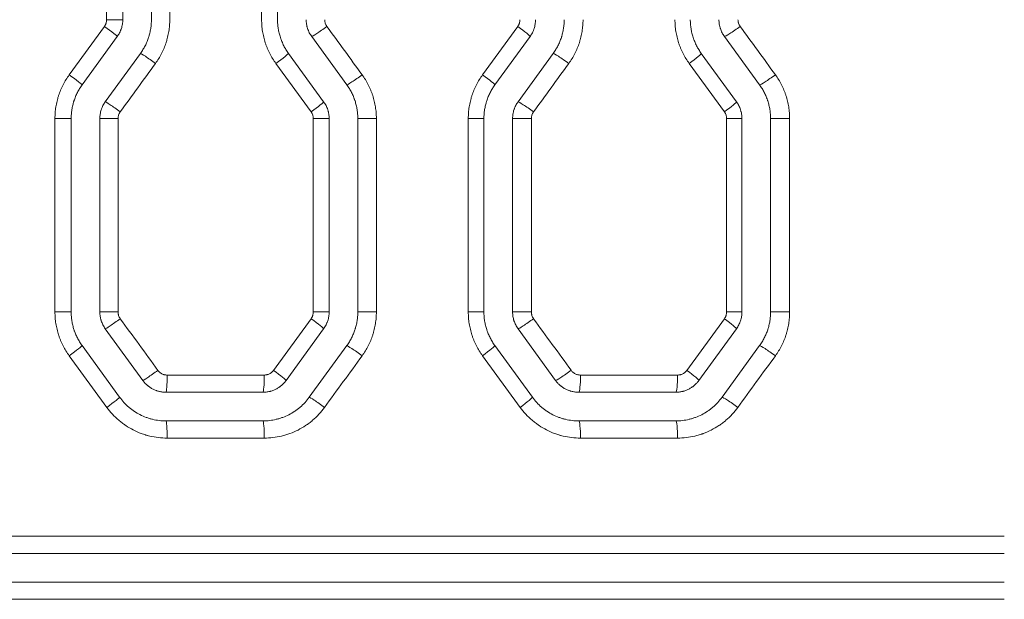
# Model space of a CAD drawing. Header units: millimetres. Extents: x 0 to 594, y 0 to 420.
# Tile 248 of 256: x 326.36 to 334.95, y 321.67 to 326.73. Entities that reach past the tile are written whole.
import ezdxf

# ---------------------------------------------------------------- set-up
doc = ezdxf.new("R2010")
doc.units = ezdxf.units.MM
doc.layers.add('1', color=7, linetype='Continuous', true_color=0xffffff)

msp = doc.modelspace()

# ---------------------------------------------------------------- linework, layer by layer
at = {"layer": '1', "color": 155, "linetype": 'Continuous', "lineweight": 13}
for p, q in [((327.12, 326.7324), (327.12, 328.4175)), ((327.6704, 328.4175), (327.6704, 326.7324)), ((328.4718, 326.7324), (328.4718, 328.4175)), ((326.7937, 326.2514), (327.1009, 326.6736)), ((327.2607, 326.7324), (327.12, 326.7324)), ((330.3986, 326.2514), (330.7058, 326.6736)), ((328.9033, 325.9281), (328.5962, 326.3503)), ((332.5083, 325.9281), (332.2011, 326.3503)), ((326.6694, 325.8693), (326.8107, 325.8693)), ((326.6694, 324.1818), (326.6694, 325.8693)), ((327.2198, 325.8693), (327.0607, 325.8693)), ((327.2198, 325.8693), (327.2198, 324.1818)), ((328.9225, 325.8693), (329.0607, 325.8693)), ((328.9225, 324.1818), (328.9225, 325.8693)), ((329.4727, 325.8693), (329.3107, 325.8693)), ((329.4727, 325.8693), (329.4727, 324.1818)), ((330.2743, 325.8693), (330.4107, 325.8693)), ((330.2743, 324.1818), (330.2743, 325.8693)), ((330.8244, 325.8693), (330.6607, 325.8693)), ((330.8244, 325.8693), (330.8244, 324.1818)), ((332.5274, 325.8693), (332.6607, 325.8693)), ((332.5274, 324.1818), (332.5274, 325.8693)), ((333.0772, 325.8693), (332.9107, 325.8693)), ((333.0772, 325.8693), (333.0772, 324.1818)), ((326.6694, 324.1818), (326.8107, 324.1818)), ((327.2198, 324.1818), (327.0607, 324.1818)), ((328.5755, 323.6724), (328.9033, 324.123)), ((328.9225, 324.1818), (329.0607, 324.1818)), ((329.4727, 324.1818), (329.3107, 324.1818)), ((330.2743, 324.1818), (330.4107, 324.1818)), ((330.8244, 324.1818), (330.6607, 324.1818)), ((332.1804, 323.6724), (332.5083, 324.123)), ((332.5274, 324.1818), (332.6607, 324.1818)), ((333.0772, 324.1818), (332.9107, 324.1818)), ((327.1215, 323.3491), (326.7937, 323.7997)), ((330.7265, 323.3491), (330.3986, 323.7997)), ((327.6481, 323.6312), (328.4945, 323.6312)), ((331.253, 323.6312), (332.0994, 323.6312)), ((328.4945, 323.0812), (327.6481, 323.0812)), ((332.0994, 323.0812), (331.253, 323.0812)), ((320.8614, 322.2243), (334.9494, 322.2243)), ((334.9494, 321.6743), (320.8614, 321.6743))]:
    msp.add_line(p, q, dxfattribs=at)
at = {"layer": '1', "color": 155, "linetype": 'Continuous', "lineweight": 18}
for p, q in [((327.2607, 328.4175), (327.2607, 326.7324)), ((327.5107, 328.4175), (327.5107, 326.7324)), ((328.6107, 328.4175), (328.6107, 326.7324)), ((327.213, 326.5855), (326.9062, 326.1632)), ((328.9085, 326.5855), (329.2152, 326.1632)), ((330.813, 326.5855), (330.5062, 326.1632)), ((332.5085, 326.5855), (332.8152, 326.1632)), ((327.4152, 326.4385), (327.1085, 326.0163)), ((328.7062, 326.4385), (329.013, 326.0163)), ((331.0152, 326.4385), (330.7085, 326.0163)), ((332.3062, 326.4385), (332.613, 326.0163)), ((326.8107, 325.8693), (326.8107, 324.1818)), ((327.0607, 325.8693), (327.0607, 324.1818)), ((329.0607, 325.8693), (329.0607, 324.1818)), ((329.3107, 325.8693), (329.3107, 324.1818)), ((330.4107, 325.8693), (330.4107, 324.1818)), ((330.6607, 325.8693), (330.6607, 324.1818)), ((332.6607, 325.8693), (332.6607, 324.1818)), ((332.9107, 325.8693), (332.9107, 324.1818)), ((327.1085, 324.0349), (327.4359, 323.5843)), ((329.013, 324.0349), (328.6856, 323.5843)), ((330.7085, 324.0349), (331.0359, 323.5843)), ((332.613, 324.0349), (332.2856, 323.5843)), ((326.9062, 323.8879), (327.2336, 323.4373)), ((329.2152, 323.8879), (328.8879, 323.4373)), ((330.5062, 323.8879), (330.8336, 323.4373)), ((332.8152, 323.8879), (332.4879, 323.4373)), ((327.6381, 323.4812), (328.4834, 323.4812)), ((331.2381, 323.4812), (332.0834, 323.4812)), ((328.4834, 323.2312), (327.6381, 323.2312)), ((332.0834, 323.2312), (331.2381, 323.2312)), ((334.9494, 322.0743), (320.8607, 322.0743)), ((320.8607, 321.8243), (334.9494, 321.8243))]:
    msp.add_line(p, q, dxfattribs=at)
at = {"layer": '1', "color": 155, "linetype": 'Continuous', "lineweight": 13}
for centre, major_axis, ratio, start_param, end_param in [((327.0916, 326.6736), (-0.1214, 0.0882), 0.036217, 3.141593, 4.662582), ((329.0293, 326.6738), (0.1214, 0.0882), 0.046679, 3.20531, 4.776554), ((330.6916, 326.6736), (-0.1214, 0.0882), 0.055681, 3.141593, 4.6359), ((332.6288, 326.674), (0.1214, 0.0882), 0.066197, 3.232018, 4.803262), ((327.5363, 326.3502), (0.1214, -0.0882), 0.038614, 1.517695, 3.088939), ((328.5849, 326.3503), (-0.1214, -0.0882), 0.044279, 1.631666, 3.141593), ((331.1358, 326.3501), (0.1214, -0.0882), 0.058086, 1.491008, 3.062252), ((332.1849, 326.3503), (-0.1214, -0.0882), 0.063788, 1.658368, 3.141593), ((326.7849, 326.2514), (-0.1214, 0.0882), 0.034563, 3.141593, 4.664853), ((329.3361, 326.2516), (0.1214, 0.0882), 0.048337, 3.207584, 4.778828), ((330.3849, 326.2514), (-0.1214, 0.0882), 0.054019, 3.141593, 4.638175), ((332.9355, 326.2518), (0.1214, 0.0882), 0.067866, 3.234297, 4.80554), ((327.2295, 325.928), (0.1214, -0.0882), 0.036959, 1.519967, 3.091211), ((328.8916, 325.9281), (-0.1214, -0.0882), 0.045937, 1.633939, 3.141593), ((330.8291, 325.9279), (0.1214, -0.0882), 0.056423, 1.493284, 3.064528), ((332.4916, 325.9281), (-0.1214, -0.0882), 0.065456, 1.660646, 3.141593), ((327.2295, 324.1231), (0.1214, 0.0882), 0.036959, 3.191974, 4.763219), ((328.8916, 324.123), (-0.1214, 0.0882), 0.045937, 3.141593, 4.649246), ((330.8291, 324.1233), (0.1214, 0.0882), 0.056423, 3.218657, 4.789901), ((332.4916, 324.123), (-0.1214, 0.0882), 0.065456, 3.141593, 4.622539), ((326.7849, 323.7997), (-0.1214, -0.0882), 0.034563, 1.618332, 3.141593), ((329.3361, 323.7996), (0.1214, -0.0882), 0.048337, 1.504357, 3.075602), ((330.3849, 323.7997), (-0.1214, -0.0882), 0.054019, 1.64501, 3.141593), ((332.9355, 323.7994), (0.1214, -0.0882), 0.067866, 1.477645, 3.048888), ((327.5569, 323.6725), (0.1214, 0.0882), 0.038725, 3.194399, 4.765643), ((328.5643, 323.6724), (-0.1214, 0.0882), 0.044167, 3.141593, 4.651672), ((331.1564, 323.6727), (0.1214, 0.0882), 0.058198, 3.221086, 4.79233), ((332.1643, 323.6724), (-0.1214, 0.0882), 0.063676, 3.141593, 4.62497), ((327.6381, 323.6312), (0, 0.15), 0.066536, 3.141593, 4.712389), ((328.4834, 323.6312), (0, 0.15), 0.074264, 3.141593, 4.712389), ((331.2381, 323.6312), (0, 0.15), 0.09945, 3.141593, 4.712389), ((332.0834, 323.6312), (0, 0.15), 0.107178, 3.141593, 4.712389), ((327.1123, 323.3491), (-0.1214, -0.0882), 0.036328, 1.620756, 3.141593), ((329.0087, 323.349), (0.1214, -0.0882), 0.046567, 1.506784, 3.078028), ((330.7123, 323.3491), (-0.1214, -0.0882), 0.055793, 1.647439, 3.141593), ((332.6082, 323.3488), (0.1214, -0.0882), 0.066085, 1.480077, 3.05132), ((327.6381, 323.0812), (0, -0.15), 0.066536, 1.570796, 3.141593), ((328.4834, 323.0812), (0, -0.15), 0.074264, 1.570796, 3.141593), ((331.2381, 323.0812), (0, -0.15), 0.09945, 1.570796, 3.141593), ((332.0834, 323.0812), (0, -0.15), 0.107178, 1.570796, 3.141593)]:
    msp.add_ellipse(centre, major_axis=major_axis, ratio=ratio, start_param=start_param, end_param=end_param, dxfattribs=at)
for points, knots in [([(327.1009, 326.6736), (327.104, 326.6779), (327.1067, 326.6824), (327.1103, 326.6893), (327.1119, 326.6929), (327.1134, 326.6966), (327.1143, 326.699), (327.1147, 326.7003), (327.1167, 326.7066), (327.118, 326.7116), (327.1196, 326.7219), (327.12, 326.7271), (327.12, 326.7324)], [0, 0, 0, 0, 0.25, 0.25, 0.375, 0.4375, 0.4375, 0.5, 0.5, 0.75, 0.75, 1, 1, 1, 1]), ([(327.6704, 326.7324), (327.6704, 326.7152), (327.6697, 326.6982), (327.6671, 326.6642), (327.663, 326.6305), (327.6564, 326.5971), (327.6504, 326.5723), (327.6472, 326.5599), (327.6436, 326.5475), (327.6411, 326.5393), (327.6398, 326.5352), (327.6332, 326.5149), (327.6272, 326.4989), (327.6142, 326.4676), (327.6, 326.4368), (327.5834, 326.4073), (327.5657, 326.3783), (327.5562, 326.3641), (327.5461, 326.3502)], [0, 0, 0, 0, 0.125, 0.125, 0.25, 0.375, 0.375, 0.4375, 0.46875, 0.46875, 0.5, 0.5, 0.625, 0.625, 0.75, 0.875, 0.875, 1, 1, 1, 1]), ([(328.5962, 326.3503), (328.5861, 326.3642), (328.5766, 326.3784), (328.5588, 326.4074), (328.5422, 326.437), (328.5279, 326.4679), (328.5181, 326.4915), (328.515, 326.4995), (328.5106, 326.5115), (328.5091, 326.5156), (328.5063, 326.5237), (328.5049, 326.5277), (328.4983, 326.5481), (328.4937, 326.5644), (328.4858, 326.5974), (328.4792, 326.6306), (328.4752, 326.6643), (328.4725, 326.6982), (328.4718, 326.7152), (328.4718, 326.7324)], [0, 0, 0, 0, 0.125, 0.125, 0.25, 0.375, 0.375, 0.4375, 0.4375, 0.46875, 0.46875, 0.5, 0.5, 0.625, 0.625, 0.75, 0.875, 0.875, 1, 1, 1, 1]), ([(329.0221, 326.7324), (329.0221, 326.7271), (329.0226, 326.7219), (329.0238, 326.7142), (329.0243, 326.7116), (329.0252, 326.7078), (329.0256, 326.7065), (329.0263, 326.704), (329.0267, 326.7028), (329.0287, 326.6966), (329.0307, 326.6918), (329.0342, 326.6848), (329.0355, 326.6826), (329.0382, 326.6781), (329.0397, 326.6759), (329.0412, 326.6738)], [0, 0, 0, 0, 0.25, 0.25, 0.375, 0.375, 0.4375, 0.4375, 0.5, 0.5, 0.75, 0.75, 0.875, 0.875, 1, 1, 1, 1]), ([(330.7058, 326.6736), (330.7089, 326.6779), (330.7116, 326.6824), (330.7152, 326.6893), (330.7169, 326.6929), (330.7183, 326.6966), (330.7192, 326.699), (330.7196, 326.7003), (330.7217, 326.7065), (330.7229, 326.7116), (330.7245, 326.7219), (330.7249, 326.7271), (330.7249, 326.7324)], [0, 0, 0, 0, 0.25, 0.25, 0.375, 0.4375, 0.4375, 0.5, 0.5, 0.75, 0.75, 1, 1, 1, 1]), ([(331.275, 326.7324), (331.275, 326.7152), (331.2743, 326.6981), (331.2716, 326.6642), (331.2676, 326.6304), (331.2609, 326.5971), (331.255, 326.5722), (331.2517, 326.5598), (331.2481, 326.5475), (331.2456, 326.5392), (331.2443, 326.5351), (331.2377, 326.5148), (331.2318, 326.4988), (331.2187, 326.4674), (331.2045, 326.4367), (331.1879, 326.4071), (331.1702, 326.3781), (331.1607, 326.3639), (331.1506, 326.3501)], [0, 0, 0, 0, 0.125, 0.125, 0.25, 0.375, 0.375, 0.4375, 0.46875, 0.46875, 0.5, 0.5, 0.625, 0.625, 0.75, 0.875, 0.875, 1, 1, 1, 1]), ([(332.2011, 326.3503), (332.191, 326.3642), (332.1815, 326.3784), (332.1637, 326.4074), (332.1471, 326.437), (332.1329, 326.4679), (332.1231, 326.4915), (332.12, 326.4994), (332.1155, 326.5115), (332.1141, 326.5155), (332.1113, 326.5236), (332.1099, 326.5277), (332.1033, 326.548), (332.0987, 326.5644), (332.0908, 326.5974), (332.0841, 326.6306), (332.0801, 326.6643), (332.0775, 326.6982), (332.0768, 326.7152), (332.0768, 326.7324)], [0, 0, 0, 0, 0.125, 0.125, 0.25, 0.375, 0.375, 0.4375, 0.4375, 0.46875, 0.46875, 0.5, 0.5, 0.625, 0.625, 0.75, 0.875, 0.875, 1, 1, 1, 1]), ([(332.6266, 326.7324), (332.6266, 326.7272), (332.627, 326.7219), (332.6283, 326.7142), (332.6288, 326.7117), (332.6297, 326.7078), (332.63, 326.7066), (332.6307, 326.7041), (332.6311, 326.7028), (332.6332, 326.6966), (332.6351, 326.6919), (332.6387, 326.685), (332.6406, 326.6816), (332.6427, 326.6783), (332.6441, 326.6761), (332.6449, 326.675), (332.6456, 326.674)], [0, 0, 0, 0, 0.25, 0.25, 0.375, 0.375, 0.4375, 0.4375, 0.5, 0.5, 0.75, 0.75, 0.875, 0.9375, 0.9375, 1, 1, 1, 1]), ([(326.6694, 325.8693), (326.6694, 325.8865), (326.6701, 325.9036), (326.6727, 325.9375), (326.6768, 325.9713), (326.6834, 326.0046), (326.6894, 326.0295), (326.6915, 326.0378), (326.695, 326.0501), (326.6963, 326.0542), (326.6987, 326.0624), (326.7, 326.0665), (326.7067, 326.0868), (326.7126, 326.1028), (326.7256, 326.1341), (326.7398, 326.1648), (326.7564, 326.1944), (326.7741, 326.2234), (326.7836, 326.2375), (326.7937, 326.2514)], [0, 0, 0, 0, 0.125, 0.125, 0.25, 0.375, 0.375, 0.4375, 0.4375, 0.46875, 0.46875, 0.5, 0.5, 0.625, 0.625, 0.75, 0.875, 0.875, 1, 1, 1, 1]), ([(329.3484, 326.2516), (329.3585, 326.2377), (329.3679, 326.2235), (329.3857, 326.1945), (329.4024, 326.1649), (329.4166, 326.134), (329.4264, 326.1103), (329.4295, 326.1024), (329.434, 326.0903), (329.4354, 326.0863), (329.4383, 326.0782), (329.4396, 326.0741), (329.4462, 326.0538), (329.4508, 326.0374), (329.4587, 326.0044), (329.4653, 325.9712), (329.4693, 325.9375), (329.4714, 325.9121), (329.4721, 325.8993), (329.4725, 325.8865), (329.4727, 325.8779), (329.4727, 325.8736), (329.4727, 325.8693)], [0, 0, 0, 0, 0.125, 0.125, 0.25, 0.375, 0.375, 0.4375, 0.4375, 0.46875, 0.46875, 0.5, 0.5, 0.625, 0.625, 0.75, 0.875, 0.875, 0.9375, 0.96875, 0.96875, 1, 1, 1, 1]), ([(330.2743, 325.8693), (330.2743, 325.8865), (330.275, 325.9036), (330.2777, 325.9375), (330.2817, 325.9713), (330.2883, 326.0047), (330.2943, 326.0295), (330.2965, 326.0378), (330.3, 326.0501), (330.3012, 326.0543), (330.3037, 326.0625), (330.305, 326.0666), (330.3116, 326.0869), (330.3175, 326.1028), (330.3305, 326.1342), (330.3447, 326.1649), (330.3613, 326.1944), (330.3791, 326.2234), (330.3885, 326.2375), (330.3986, 326.2514)], [0, 0, 0, 0, 0.125, 0.125, 0.25, 0.375, 0.375, 0.4375, 0.4375, 0.46875, 0.46875, 0.5, 0.5, 0.625, 0.625, 0.75, 0.875, 0.875, 1, 1, 1, 1]), ([(332.9528, 326.2518), (332.9629, 326.2379), (332.9724, 326.2237), (332.9901, 326.1947), (333.0068, 326.1651), (333.021, 326.1342), (333.0308, 326.1105), (333.034, 326.1025), (333.0384, 326.0905), (333.0399, 326.0864), (333.0427, 326.0783), (333.044, 326.0743), (333.0506, 326.0539), (333.0552, 326.0375), (333.0632, 326.0045), (333.0698, 325.9713), (333.0738, 325.9376), (333.0758, 325.9121), (333.0766, 325.8994), (333.0769, 325.8865), (333.0771, 325.8779), (333.0772, 325.8736), (333.0772, 325.8693)], [0, 0, 0, 0, 0.125, 0.125, 0.25, 0.375, 0.375, 0.4375, 0.4375, 0.46875, 0.46875, 0.5, 0.5, 0.625, 0.625, 0.75, 0.875, 0.875, 0.9375, 0.96875, 0.96875, 1, 1, 1, 1]), ([(327.2389, 325.928), (327.2358, 325.9238), (327.2304, 325.9149), (327.2264, 325.9052), (327.2243, 325.899), (327.224, 325.8977), (327.2232, 325.8952), (327.2229, 325.8939), (327.222, 325.8901), (327.2215, 325.8875), (327.2203, 325.8798), (327.2198, 325.8746), (327.2198, 325.8693)], [0, 0, 0, 0, 0.25, 0.5, 0.5, 0.5625, 0.5625, 0.625, 0.625, 0.75, 0.75, 1, 1, 1, 1]), ([(328.9225, 325.8693), (328.9225, 325.8746), (328.9221, 325.8799), (328.9208, 325.8876), (328.9201, 325.8914), (328.9191, 325.8953), (328.9183, 325.8978), (328.918, 325.8991), (328.9159, 325.9053), (328.9119, 325.9149), (328.9064, 325.9239), (328.9033, 325.9281)], [0, 0, 0, 0, 0.25, 0.25, 0.375, 0.4375, 0.4375, 0.5, 0.5, 0.75, 1, 1, 1, 1]), ([(330.8435, 325.9279), (330.8404, 325.9236), (330.8349, 325.9147), (330.8309, 325.9052), (330.8289, 325.8989), (330.8285, 325.8977), (330.8278, 325.8951), (330.8275, 325.8939), (330.8265, 325.8901), (330.826, 325.8875), (330.8248, 325.8798), (330.8244, 325.8746), (330.8244, 325.8693)], [0, 0, 0, 0, 0.25, 0.5, 0.5, 0.5625, 0.5625, 0.625, 0.625, 0.75, 0.75, 1, 1, 1, 1]), ([(332.5274, 325.8693), (332.5274, 325.8746), (332.527, 325.8799), (332.5258, 325.8876), (332.525, 325.8914), (332.524, 325.8953), (332.5233, 325.8978), (332.5229, 325.8991), (332.5208, 325.9053), (332.5168, 325.915), (332.5114, 325.9239), (332.5083, 325.9281)], [0, 0, 0, 0, 0.25, 0.25, 0.375, 0.4375, 0.4375, 0.5, 0.5, 0.75, 1, 1, 1, 1]), ([(326.7937, 323.7997), (326.7836, 323.8136), (326.7741, 323.8278), (326.7563, 323.8568), (326.7397, 323.8865), (326.7255, 323.9173), (326.7157, 323.9409), (326.7125, 323.9489), (326.7081, 323.961), (326.7066, 323.965), (326.7038, 323.9731), (326.7025, 323.9772), (326.6959, 323.9975), (326.6913, 324.0139), (326.6833, 324.0468), (326.6767, 324.0801), (326.6727, 324.1137), (326.6701, 324.1476), (326.6694, 324.1646), (326.6694, 324.1818)], [0, 0, 0, 0, 0.125, 0.125, 0.25, 0.375, 0.375, 0.4375, 0.4375, 0.46875, 0.46875, 0.5, 0.5, 0.625, 0.625, 0.75, 0.875, 0.875, 1, 1, 1, 1]), ([(327.2198, 324.1818), (327.2198, 324.1765), (327.2203, 324.1713), (327.2215, 324.1636), (327.222, 324.161), (327.2229, 324.1572), (327.2233, 324.1559), (327.224, 324.1534), (327.2244, 324.1521), (327.2264, 324.1459), (327.2284, 324.1411), (327.2319, 324.1342), (327.2338, 324.1308), (327.236, 324.1275), (327.2374, 324.1253), (327.2382, 324.1242), (327.2389, 324.1231)], [0, 0, 0, 0, 0.25, 0.25, 0.375, 0.375, 0.4375, 0.4375, 0.5, 0.5, 0.75, 0.75, 0.875, 0.9375, 0.9375, 1, 1, 1, 1]), ([(328.9033, 324.123), (328.9064, 324.1273), (328.9092, 324.1318), (328.9127, 324.1387), (328.9144, 324.1423), (328.9158, 324.146), (328.9167, 324.1484), (328.9172, 324.1497), (328.9192, 324.1559), (328.9204, 324.161), (328.9221, 324.1713), (328.9225, 324.1765), (328.9225, 324.1818)], [0, 0, 0, 0, 0.25, 0.25, 0.375, 0.4375, 0.4375, 0.5, 0.5, 0.75, 0.75, 1, 1, 1, 1]), ([(329.4727, 324.1818), (329.4727, 324.1646), (329.472, 324.1475), (329.4693, 324.1136), (329.4653, 324.0798), (329.4587, 324.0465), (329.4527, 324.0216), (329.4495, 324.0092), (329.4459, 323.9969), (329.4434, 323.9887), (329.4421, 323.9846), (329.4354, 323.9642), (329.4295, 323.9483), (329.4165, 323.9169), (329.4023, 323.8861), (329.3857, 323.8566), (329.3679, 323.8276), (329.3585, 323.8134), (329.3484, 323.7996)], [0, 0, 0, 0, 0.125, 0.125, 0.25, 0.375, 0.375, 0.4375, 0.46875, 0.46875, 0.5, 0.5, 0.625, 0.625, 0.75, 0.875, 0.875, 1, 1, 1, 1]), ([(330.3986, 323.7997), (330.3885, 323.8136), (330.3791, 323.8278), (330.3613, 323.8568), (330.3447, 323.8864), (330.3304, 323.9173), (330.3206, 323.9409), (330.3175, 323.9489), (330.313, 323.9609), (330.3116, 323.9649), (330.3088, 323.973), (330.3074, 323.9771), (330.3008, 323.9974), (330.2962, 324.0138), (330.2883, 324.0468), (330.2817, 324.08), (330.2777, 324.1137), (330.275, 324.1476), (330.2743, 324.1646), (330.2743, 324.1818)], [0, 0, 0, 0, 0.125, 0.125, 0.25, 0.375, 0.375, 0.4375, 0.4375, 0.46875, 0.46875, 0.5, 0.5, 0.625, 0.625, 0.75, 0.875, 0.875, 1, 1, 1, 1]), ([(330.8244, 324.1818), (330.8244, 324.1765), (330.8248, 324.1713), (330.826, 324.1636), (330.8266, 324.1611), (330.8275, 324.1572), (330.8278, 324.156), (330.8285, 324.1534), (330.8289, 324.1522), (330.8309, 324.146), (330.8329, 324.1412), (330.8365, 324.1343), (330.8384, 324.1309), (330.8405, 324.1276), (330.8419, 324.1254), (330.8427, 324.1243), (330.8435, 324.1233)], [0, 0, 0, 0, 0.25, 0.25, 0.375, 0.375, 0.4375, 0.4375, 0.5, 0.5, 0.75, 0.75, 0.875, 0.9375, 0.9375, 1, 1, 1, 1]), ([(332.5083, 324.123), (332.5114, 324.1273), (332.5141, 324.1318), (332.5177, 324.1387), (332.5193, 324.1423), (332.5208, 324.146), (332.5217, 324.1484), (332.5221, 324.1497), (332.5241, 324.1559), (332.5254, 324.161), (332.527, 324.1713), (332.5274, 324.1765), (332.5274, 324.1818)], [0, 0, 0, 0, 0.25, 0.25, 0.375, 0.4375, 0.4375, 0.5, 0.5, 0.75, 0.75, 1, 1, 1, 1]), ([(333.0772, 324.1818), (333.0772, 324.1646), (333.0765, 324.1475), (333.0738, 324.1135), (333.0698, 324.0798), (333.0631, 324.0464), (333.0571, 324.0215), (333.0539, 324.0091), (333.0503, 323.9968), (333.0478, 323.9886), (333.0465, 323.9845), (333.0399, 323.9641), (333.0339, 323.9481), (333.0209, 323.9167), (333.0067, 323.886), (332.9901, 323.8564), (332.9723, 323.8274), (332.9629, 323.8132), (332.9528, 323.7994)], [0, 0, 0, 0, 0.125, 0.125, 0.25, 0.375, 0.375, 0.4375, 0.46875, 0.46875, 0.5, 0.5, 0.625, 0.625, 0.75, 0.875, 0.875, 1, 1, 1, 1]), ([(327.5667, 323.6725), (327.5691, 323.6693), (327.5741, 323.6632), (327.5798, 323.6577), (327.5844, 323.6539), (327.5859, 323.6526), (327.5891, 323.6503), (327.5907, 323.6491), (327.5956, 323.6458), (327.6024, 323.6419), (327.6096, 323.6387), (327.6143, 323.637), (327.6152, 323.6367), (327.6171, 323.6361), (327.6199, 323.6352), (327.6228, 323.6344), (327.6285, 323.633), (327.6324, 323.6324), (327.6402, 323.6314), (327.6441, 323.6312), (327.6481, 323.6312)], [0, 0, 0, 0, 0.125, 0.25, 0.25, 0.3125, 0.3125, 0.375, 0.375, 0.5, 0.625, 0.625, 0.65625, 0.65625, 0.6875, 0.75, 0.75, 0.875, 0.875, 1, 1, 1, 1]), ([(328.4945, 323.6312), (328.4985, 323.6312), (328.5063, 323.6317), (328.5141, 323.6331), (328.5198, 323.6344), (328.5217, 323.635), (328.5255, 323.6361), (328.5274, 323.6367), (328.5329, 323.6388), (328.5401, 323.6419), (328.5468, 323.6459), (328.5509, 323.6486), (328.5518, 323.6492), (328.5534, 323.6503), (328.5558, 323.6521), (328.5581, 323.6539), (328.5625, 323.6577), (328.5654, 323.6604), (328.5707, 323.6662), (328.5732, 323.6692), (328.5755, 323.6724)], [0, 0, 0, 0, 0.125, 0.25, 0.25, 0.3125, 0.3125, 0.375, 0.375, 0.5, 0.625, 0.625, 0.65625, 0.65625, 0.6875, 0.75, 0.75, 0.875, 0.875, 1, 1, 1, 1]), ([(331.1712, 323.6727), (331.1736, 323.6695), (331.1787, 323.6633), (331.1844, 323.6578), (331.1882, 323.6546), (331.189, 323.6539), (331.1906, 323.6527), (331.1929, 323.6509), (331.1954, 323.6491), (331.2003, 323.6459), (331.2071, 323.6419), (331.2144, 323.6387), (331.2219, 323.636), (331.2257, 323.6349), (331.2334, 323.633), (331.2373, 323.6324), (331.2451, 323.6314), (331.249, 323.6312), (331.253, 323.6312)], [0, 0, 0, 0, 0.125, 0.25, 0.25, 0.28125, 0.28125, 0.3125, 0.375, 0.375, 0.5, 0.625, 0.625, 0.75, 0.75, 0.875, 0.875, 1, 1, 1, 1]), ([(332.0994, 323.6312), (332.1034, 323.6312), (332.1113, 323.6317), (332.119, 323.633), (332.1247, 323.6344), (332.1267, 323.6349), (332.1304, 323.6361), (332.1323, 323.6367), (332.1378, 323.6388), (332.1414, 323.6403), (332.1484, 323.6439), (332.1517, 323.6458), (332.1559, 323.6486), (332.1567, 323.6491), (332.1583, 323.6503), (332.1607, 323.652), (332.163, 323.6539), (332.1675, 323.6577), (332.1703, 323.6604), (332.1756, 323.6662), (332.1781, 323.6692), (332.1804, 323.6724)], [0, 0, 0, 0, 0.125, 0.25, 0.25, 0.3125, 0.3125, 0.375, 0.375, 0.5, 0.5, 0.625, 0.625, 0.65625, 0.65625, 0.6875, 0.75, 0.75, 0.875, 0.875, 1, 1, 1, 1]), ([(327.6481, 323.0812), (327.6223, 323.0812), (327.5968, 323.0827), (327.5461, 323.0887), (327.5209, 323.0932), (327.4898, 323.1007), (327.4835, 323.1023), (327.4742, 323.1048), (327.4711, 323.1057), (327.4649, 323.1075), (327.4619, 323.1084), (327.4465, 323.113), (327.4344, 323.1171), (327.3985, 323.1303), (327.3753, 323.1405), (327.3299, 323.1636), (327.3079, 323.1765), (327.2839, 323.1925), (327.2812, 323.1943), (327.2759, 323.198), (327.2732, 323.1998), (327.2654, 323.2054), (327.2602, 323.2092), (327.2449, 323.2208), (327.2349, 323.2288), (327.2059, 323.2536), (327.1875, 323.2712), (327.153, 323.3085), (327.1367, 323.3283), (327.1215, 323.3491)], [0, 0, 0, 0, 0.125, 0.125, 0.25, 0.25, 0.28125, 0.28125, 0.296875, 0.296875, 0.3125, 0.3125, 0.375, 0.375, 0.5, 0.5, 0.625, 0.625, 0.640625, 0.640625, 0.65625, 0.65625, 0.6875, 0.6875, 0.75, 0.75, 0.875, 0.875, 1, 1, 1, 1]), ([(329.0206, 323.349), (329.0054, 323.3281), (328.9891, 323.3083), (328.9544, 323.2709), (328.936, 323.2532), (328.9116, 323.2324), (328.9066, 323.2283), (328.8966, 323.2202), (328.8915, 323.2163), (328.8761, 323.2047), (328.8657, 323.1973), (328.8339, 323.1761), (328.812, 323.1633), (328.7667, 323.1403), (328.7434, 323.1301), (328.7132, 323.119), (328.7072, 323.1169), (328.695, 323.1128), (328.6889, 323.1109), (328.6705, 323.1053), (328.6582, 323.102), (328.6211, 323.0931), (328.5962, 323.0887), (328.5457, 323.0827), (328.5202, 323.0812), (328.4945, 323.0812)], [0, 0, 0, 0, 0.125, 0.125, 0.25, 0.25, 0.28125, 0.28125, 0.3125, 0.3125, 0.375, 0.375, 0.5, 0.5, 0.625, 0.625, 0.65625, 0.65625, 0.6875, 0.6875, 0.75, 0.75, 0.875, 0.875, 1, 1, 1, 1]), ([(331.253, 323.0812), (331.2273, 323.0812), (331.2018, 323.0827), (331.1511, 323.0887), (331.126, 323.0932), (331.0948, 323.1007), (331.0886, 323.1023), (331.0793, 323.1048), (331.0762, 323.1057), (331.07, 323.1074), (331.0669, 323.1083), (331.0516, 323.113), (331.0395, 323.1171), (331.0036, 323.1303), (330.9803, 323.1405), (330.935, 323.1635), (330.913, 323.1764), (330.8889, 323.1924), (330.8862, 323.1942), (330.8809, 323.1979), (330.8783, 323.1997), (330.8704, 323.2053), (330.8653, 323.2091), (330.8499, 323.2207), (330.84, 323.2287), (330.8109, 323.2535), (330.7925, 323.2711), (330.7579, 323.3085), (330.7417, 323.3283), (330.7265, 323.3491)], [0, 0, 0, 0, 0.125, 0.125, 0.25, 0.25, 0.28125, 0.28125, 0.296875, 0.296875, 0.3125, 0.3125, 0.375, 0.375, 0.5, 0.5, 0.625, 0.625, 0.640625, 0.640625, 0.65625, 0.65625, 0.6875, 0.6875, 0.75, 0.75, 0.875, 0.875, 1, 1, 1, 1]), ([(332.625, 323.3488), (332.6098, 323.3279), (332.5936, 323.3082), (332.5588, 323.2707), (332.5404, 323.253), (332.5184, 323.2343), (332.5159, 323.2322), (332.511, 323.2281), (332.5085, 323.2261), (332.501, 323.22), (332.4959, 323.2161), (332.4806, 323.2045), (332.4702, 323.1971), (332.4384, 323.176), (332.4165, 323.1632), (332.3713, 323.1402), (332.3479, 323.13), (332.3208, 323.1201), (332.3178, 323.119), (332.3118, 323.1169), (332.3027, 323.1137), (332.2935, 323.1108), (332.2752, 323.1053), (332.2629, 323.102), (332.2259, 323.0931), (332.2009, 323.0887), (332.1506, 323.0827), (332.1251, 323.0812), (332.0994, 323.0812)], [0, 0, 0, 0, 0.125, 0.125, 0.25, 0.25, 0.265625, 0.265625, 0.28125, 0.28125, 0.3125, 0.3125, 0.375, 0.375, 0.5, 0.5, 0.625, 0.625, 0.640625, 0.640625, 0.65625, 0.6875, 0.6875, 0.75, 0.75, 0.875, 0.875, 1, 1, 1, 1])]:
    msp.add_open_spline(points, degree=3, knots=knots, dxfattribs=at)
at = {"layer": '1', "color": 155, "linetype": 'Continuous', "lineweight": 18}
for points, knots in [([(327.2607, 326.7324), (327.2607, 326.7192), (327.2597, 326.7062), (327.2556, 326.6805), (327.2526, 326.6678), (327.2475, 326.6521), (327.2464, 326.649), (327.2442, 326.6428), (327.243, 326.6398), (327.2392, 326.6307), (327.2365, 326.6248), (327.2276, 326.6073), (327.2208, 326.5961), (327.213, 326.5855)], [0, 0, 0, 0, 0.25, 0.25, 0.5, 0.5, 0.5625, 0.5625, 0.625, 0.625, 0.75, 0.75, 1, 1, 1, 1]), ([(327.5107, 326.7324), (327.5107, 326.7192), (327.5102, 326.7061), (327.5082, 326.68), (327.5051, 326.654), (327.5, 326.6284), (327.4954, 326.6092), (327.4937, 326.6029), (327.491, 326.5934), (327.4901, 326.5902), (327.4882, 326.5839), (327.4872, 326.5807), (327.4821, 326.5651), (327.4776, 326.5528), (327.4676, 326.5287), (327.4567, 326.5051), (327.4439, 326.4824), (327.4303, 326.4601), (327.423, 326.4492), (327.4152, 326.4385)], [0, 0, 0, 0, 0.125, 0.125, 0.25, 0.375, 0.375, 0.4375, 0.4375, 0.46875, 0.46875, 0.5, 0.5, 0.625, 0.625, 0.75, 0.875, 0.875, 1, 1, 1, 1]), ([(328.6107, 326.7324), (328.6107, 326.7192), (328.6113, 326.7061), (328.6133, 326.68), (328.6164, 326.6541), (328.6215, 326.6286), (328.6275, 326.6032), (328.6311, 326.5906), (328.6362, 326.575), (328.6372, 326.5718), (328.6394, 326.5656), (328.6405, 326.5625), (328.6439, 326.5532), (328.6463, 326.5471), (328.6538, 326.5289), (328.6648, 326.5052), (328.6775, 326.4824), (328.6912, 326.4601), (328.6985, 326.4492), (328.7062, 326.4385)], [0, 0, 0, 0, 0.125, 0.125, 0.25, 0.375, 0.375, 0.5, 0.5, 0.53125, 0.53125, 0.5625, 0.5625, 0.625, 0.625, 0.75, 0.875, 0.875, 1, 1, 1, 1]), ([(328.8607, 326.7324), (328.8607, 326.7192), (328.8618, 326.7061), (328.8649, 326.6868), (328.8661, 326.6804), (328.8684, 326.6708), (328.8693, 326.6676), (328.871, 326.6613), (328.872, 326.6581), (328.8771, 326.6425), (328.8821, 326.6305), (328.8939, 326.6073), (328.9007, 326.5961), (328.9085, 326.5855)], [0, 0, 0, 0, 0.25, 0.25, 0.375, 0.375, 0.4375, 0.4375, 0.5, 0.5, 0.75, 0.75, 1, 1, 1, 1]), ([(330.8607, 326.7324), (330.8607, 326.7192), (330.8597, 326.7062), (330.8556, 326.6805), (330.8526, 326.6678), (330.8475, 326.6521), (330.8464, 326.649), (330.8442, 326.6428), (330.843, 326.6398), (330.8392, 326.6307), (330.8365, 326.6248), (330.8276, 326.6073), (330.8208, 326.5961), (330.813, 326.5855)], [0, 0, 0, 0, 0.25, 0.25, 0.5, 0.5, 0.5625, 0.5625, 0.625, 0.625, 0.75, 0.75, 1, 1, 1, 1]), ([(331.1107, 326.7324), (331.1107, 326.7192), (331.1102, 326.7061), (331.1082, 326.68), (331.1051, 326.654), (331.1, 326.6283), (331.0954, 326.6092), (331.0937, 326.6028), (331.091, 326.5933), (331.0901, 326.5902), (331.0882, 326.5839), (331.0872, 326.5807), (331.0821, 326.5651), (331.0776, 326.5528), (331.0676, 326.5287), (331.0566, 326.5051), (331.0439, 326.4824), (331.0303, 326.4601), (331.023, 326.4492), (331.0152, 326.4385)], [0, 0, 0, 0, 0.125, 0.125, 0.25, 0.375, 0.375, 0.4375, 0.4375, 0.46875, 0.46875, 0.5, 0.5, 0.625, 0.625, 0.75, 0.875, 0.875, 1, 1, 1, 1]), ([(332.2107, 326.7324), (332.2107, 326.7192), (332.2113, 326.7061), (332.2133, 326.68), (332.2164, 326.6541), (332.2215, 326.6285), (332.2276, 326.6031), (332.2311, 326.5905), (332.2362, 326.5749), (332.2372, 326.5718), (332.2394, 326.5655), (332.2405, 326.5624), (332.2439, 326.5531), (332.2463, 326.547), (332.2539, 326.5289), (332.2648, 326.5051), (332.2839, 326.471), (332.2985, 326.4492), (332.3062, 326.4385)], [0, 0, 0, 0, 0.125, 0.125, 0.25, 0.375, 0.375, 0.5, 0.5, 0.53125, 0.53125, 0.5625, 0.5625, 0.625, 0.625, 0.75, 0.875, 1, 1, 1, 1]), ([(332.4607, 326.7324), (332.4607, 326.7192), (332.4618, 326.7061), (332.4649, 326.6868), (332.4661, 326.6804), (332.4684, 326.6708), (332.4693, 326.6676), (332.471, 326.6613), (332.472, 326.6581), (332.4771, 326.6425), (332.4821, 326.6304), (332.4939, 326.6073), (332.5007, 326.5961), (332.5085, 326.5855)], [0, 0, 0, 0, 0.25, 0.25, 0.375, 0.375, 0.4375, 0.4375, 0.5, 0.5, 0.75, 0.75, 1, 1, 1, 1]), ([(326.9062, 326.1632), (326.8985, 326.1526), (326.8912, 326.1417), (326.8776, 326.1194), (326.8648, 326.0967), (326.8539, 326.073), (326.8439, 326.0489), (326.8394, 326.0367), (326.8343, 326.021), (326.8333, 326.0179), (326.8314, 326.0116), (326.8305, 326.0084), (326.8278, 325.9989), (326.8261, 325.9925), (326.8215, 325.9734), (326.8164, 325.9477), (326.8133, 325.9218), (326.8113, 325.8957), (326.8107, 325.8826), (326.8107, 325.8693)], [0, 0, 0, 0, 0.125, 0.125, 0.25, 0.375, 0.375, 0.5, 0.5, 0.53125, 0.53125, 0.5625, 0.5625, 0.625, 0.625, 0.75, 0.875, 0.875, 1, 1, 1, 1]), ([(329.2152, 326.1632), (329.223, 326.1526), (329.2303, 326.1416), (329.244, 326.1193), (329.2567, 326.0965), (329.2677, 326.0728), (329.2752, 326.0546), (329.2776, 326.0485), (329.281, 326.0392), (329.2821, 326.0361), (329.2843, 326.0299), (329.2853, 326.0268), (329.2904, 326.0111), (329.2939, 325.9985), (329.3, 325.9732), (329.3051, 325.9476), (329.3082, 325.9217), (329.3102, 325.8957), (329.3107, 325.8826), (329.3107, 325.8693)], [0, 0, 0, 0, 0.125, 0.125, 0.25, 0.375, 0.375, 0.4375, 0.4375, 0.46875, 0.46875, 0.5, 0.5, 0.625, 0.625, 0.75, 0.875, 0.875, 1, 1, 1, 1]), ([(330.5062, 326.1632), (330.4985, 326.1526), (330.4912, 326.1417), (330.4776, 326.1194), (330.4649, 326.0967), (330.4539, 326.0731), (330.4439, 326.049), (330.4394, 326.0367), (330.4343, 326.0211), (330.4333, 326.0179), (330.4314, 326.0116), (330.4305, 326.0084), (330.4278, 325.9989), (330.4261, 325.9926), (330.4215, 325.9734), (330.4164, 325.9478), (330.4133, 325.9218), (330.4113, 325.8957), (330.4107, 325.8826), (330.4107, 325.8693)], [0, 0, 0, 0, 0.125, 0.125, 0.25, 0.375, 0.375, 0.5, 0.5, 0.53125, 0.53125, 0.5625, 0.5625, 0.625, 0.625, 0.75, 0.875, 0.875, 1, 1, 1, 1]), ([(332.8152, 326.1632), (332.823, 326.1526), (332.8303, 326.1417), (332.8439, 326.1194), (332.8567, 326.0966), (332.8676, 326.0728), (332.8752, 326.0547), (332.8776, 326.0486), (332.881, 326.0393), (332.8821, 326.0362), (332.8843, 326.03), (332.8853, 326.0268), (332.8904, 326.0112), (332.8939, 325.9986), (332.9, 325.9732), (332.9051, 325.9476), (332.9082, 325.9218), (332.9102, 325.8957), (332.9107, 325.8826), (332.9107, 325.8693)], [0, 0, 0, 0, 0.125, 0.125, 0.25, 0.375, 0.375, 0.4375, 0.4375, 0.46875, 0.46875, 0.5, 0.5, 0.625, 0.625, 0.75, 0.875, 0.875, 1, 1, 1, 1]), ([(327.1085, 326.0163), (327.1007, 326.0056), (327.0939, 325.9945), (327.085, 325.977), (327.0823, 325.9711), (327.0785, 325.962), (327.0773, 325.9589), (327.075, 325.9527), (327.074, 325.9496), (327.0689, 325.934), (327.0659, 325.9213), (327.0618, 325.8956), (327.0607, 325.8825), (327.0607, 325.8693)], [0, 0, 0, 0, 0.25, 0.25, 0.375, 0.375, 0.4375, 0.4375, 0.5, 0.5, 0.75, 0.75, 1, 1, 1, 1]), ([(329.013, 326.0163), (329.0208, 326.0056), (329.0276, 325.9945), (329.0394, 325.9713), (329.0444, 325.9592), (329.0495, 325.9436), (329.0504, 325.9404), (329.0522, 325.9341), (329.0531, 325.9309), (329.0554, 325.9214), (329.0566, 325.9149), (329.0597, 325.8956), (329.0607, 325.8825), (329.0607, 325.8693)], [0, 0, 0, 0, 0.25, 0.25, 0.5, 0.5, 0.5625, 0.5625, 0.625, 0.625, 0.75, 0.75, 1, 1, 1, 1]), ([(330.7085, 326.0163), (330.7007, 326.0056), (330.6939, 325.9945), (330.685, 325.977), (330.6823, 325.9711), (330.6785, 325.962), (330.6773, 325.9589), (330.675, 325.9528), (330.674, 325.9496), (330.6689, 325.934), (330.6659, 325.9213), (330.6618, 325.8956), (330.6607, 325.8826), (330.6607, 325.8693)], [0, 0, 0, 0, 0.25, 0.25, 0.375, 0.375, 0.4375, 0.4375, 0.5, 0.5, 0.75, 0.75, 1, 1, 1, 1]), ([(332.613, 326.0163), (332.6208, 326.0056), (332.6276, 325.9945), (332.6394, 325.9713), (332.6444, 325.9592), (332.6495, 325.9436), (332.6504, 325.9404), (332.6522, 325.9341), (332.6531, 325.9309), (332.6554, 325.9214), (332.6566, 325.9149), (332.6597, 325.8956), (332.6607, 325.8825), (332.6607, 325.8693)], [0, 0, 0, 0, 0.25, 0.25, 0.5, 0.5, 0.5625, 0.5625, 0.625, 0.625, 0.75, 0.75, 1, 1, 1, 1]), ([(326.8107, 324.1818), (326.8107, 324.1686), (326.8113, 324.1555), (326.8133, 324.1294), (326.8164, 324.1035), (326.8215, 324.078), (326.8275, 324.0526), (326.8311, 324.04), (326.8362, 324.0244), (326.8372, 324.0213), (326.8394, 324.015), (326.8405, 324.0119), (326.8439, 324.0027), (326.8463, 323.9965), (326.8538, 323.9784), (326.8648, 323.9546), (326.8775, 323.9318), (326.8912, 323.9095), (326.8985, 323.8986), (326.9062, 323.8879)], [0, 0, 0, 0, 0.125, 0.125, 0.25, 0.375, 0.375, 0.5, 0.5, 0.53125, 0.53125, 0.5625, 0.5625, 0.625, 0.625, 0.75, 0.875, 0.875, 1, 1, 1, 1]), ([(327.0607, 324.1818), (327.0607, 324.1686), (327.0618, 324.1556), (327.0648, 324.1362), (327.0661, 324.1298), (327.0684, 324.1202), (327.0693, 324.117), (327.071, 324.1107), (327.072, 324.1075), (327.0771, 324.0919), (327.0821, 324.0799), (327.0939, 324.0567), (327.1007, 324.0455), (327.1085, 324.0349)], [0, 0, 0, 0, 0.25, 0.25, 0.375, 0.375, 0.4375, 0.4375, 0.5, 0.5, 0.75, 0.75, 1, 1, 1, 1]), ([(329.0607, 324.1818), (329.0607, 324.1686), (329.0597, 324.1556), (329.0556, 324.1299), (329.0526, 324.1172), (329.0475, 324.1015), (329.0464, 324.0984), (329.0442, 324.0922), (329.043, 324.0892), (329.0392, 324.0801), (329.0365, 324.0742), (329.0276, 324.0567), (329.0208, 324.0455), (329.013, 324.0349)], [0, 0, 0, 0, 0.25, 0.25, 0.5, 0.5, 0.5625, 0.5625, 0.625, 0.625, 0.75, 0.75, 1, 1, 1, 1]), ([(329.3107, 324.1818), (329.3107, 324.1686), (329.3102, 324.1555), (329.3082, 324.1294), (329.3051, 324.1034), (329.3, 324.0777), (329.2954, 324.0586), (329.2937, 324.0523), (329.291, 324.0428), (329.2901, 324.0396), (329.2882, 324.0333), (329.2872, 324.0301), (329.2821, 324.0145), (329.2776, 324.0022), (329.2676, 323.9781), (329.2567, 323.9545), (329.2439, 323.9318), (329.2303, 323.9095), (329.223, 323.8986), (329.2152, 323.8879)], [0, 0, 0, 0, 0.125, 0.125, 0.25, 0.375, 0.375, 0.4375, 0.4375, 0.46875, 0.46875, 0.5, 0.5, 0.625, 0.625, 0.75, 0.875, 0.875, 1, 1, 1, 1]), ([(330.4107, 324.1818), (330.4107, 324.1686), (330.4113, 324.1555), (330.4133, 324.1294), (330.4164, 324.1035), (330.4215, 324.0779), (330.4276, 324.0526), (330.4311, 324.04), (330.4362, 324.0243), (330.4372, 324.0212), (330.4394, 324.015), (330.4405, 324.0119), (330.4439, 324.0026), (330.4463, 323.9965), (330.4538, 323.9783), (330.4648, 323.9546), (330.4839, 323.9204), (330.4985, 323.8986), (330.5062, 323.8879)], [0, 0, 0, 0, 0.125, 0.125, 0.25, 0.375, 0.375, 0.5, 0.5, 0.53125, 0.53125, 0.5625, 0.5625, 0.625, 0.625, 0.75, 0.875, 1, 1, 1, 1]), ([(330.6607, 324.1818), (330.6607, 324.1686), (330.6618, 324.1555), (330.6649, 324.1362), (330.6661, 324.1298), (330.6684, 324.1202), (330.6693, 324.117), (330.671, 324.1107), (330.672, 324.1075), (330.6771, 324.0919), (330.6821, 324.0798), (330.6939, 324.0567), (330.7007, 324.0455), (330.7085, 324.0349)], [0, 0, 0, 0, 0.25, 0.25, 0.375, 0.375, 0.4375, 0.4375, 0.5, 0.5, 0.75, 0.75, 1, 1, 1, 1]), ([(332.6607, 324.1818), (332.6607, 324.1686), (332.6597, 324.1556), (332.6556, 324.1299), (332.6526, 324.1172), (332.6475, 324.1015), (332.6464, 324.0984), (332.6442, 324.0922), (332.643, 324.0892), (332.6392, 324.0801), (332.6365, 324.0742), (332.6276, 324.0567), (332.6208, 324.0455), (332.613, 324.0349)], [0, 0, 0, 0, 0.25, 0.25, 0.5, 0.5, 0.5625, 0.5625, 0.625, 0.625, 0.75, 0.75, 1, 1, 1, 1]), ([(332.9107, 324.1818), (332.9107, 324.1686), (332.9102, 324.1555), (332.9082, 324.1293), (332.9051, 324.1034), (332.9, 324.0777), (332.8954, 324.0586), (332.8937, 324.0522), (332.891, 324.0427), (332.8901, 324.0396), (332.8882, 324.0332), (332.8872, 324.0301), (332.8821, 324.0145), (332.8775, 324.0022), (332.8675, 323.9781), (332.8566, 323.9545), (332.8439, 323.9317), (332.8303, 323.9095), (332.823, 323.8986), (332.8152, 323.8879)], [0, 0, 0, 0, 0.125, 0.125, 0.25, 0.375, 0.375, 0.4375, 0.4375, 0.46875, 0.46875, 0.5, 0.5, 0.625, 0.625, 0.75, 0.875, 0.875, 1, 1, 1, 1]), ([(327.4359, 323.5843), (327.4417, 323.5762), (327.4542, 323.561), (327.4684, 323.5474), (327.4778, 323.5394), (327.4797, 323.5378), (327.4835, 323.5347), (327.4855, 323.5332), (327.4914, 323.5287), (327.4954, 323.5259), (327.5076, 323.5178), (327.516, 323.5128), (327.5334, 323.504), (327.5424, 323.5), (327.554, 323.4958), (327.5563, 323.4949), (327.561, 323.4934), (327.5634, 323.4926), (327.5704, 323.4905), (327.5752, 323.4892), (327.5894, 323.4858), (327.599, 323.4841), (327.6184, 323.4818), (327.6282, 323.4812), (327.6381, 323.4812)], [0, 0, 0, 0, 0.125, 0.25, 0.25, 0.28125, 0.28125, 0.3125, 0.3125, 0.375, 0.375, 0.5, 0.5, 0.625, 0.625, 0.65625, 0.65625, 0.6875, 0.6875, 0.75, 0.75, 0.875, 0.875, 1, 1, 1, 1]), ([(328.6856, 323.5843), (328.6798, 323.5762), (328.6736, 323.5687), (328.6603, 323.5543), (328.6532, 323.5475), (328.6421, 323.538), (328.6364, 323.5334), (328.6304, 323.529), (328.6264, 323.5261), (328.6243, 323.5247), (328.6141, 323.5179), (328.6056, 323.5129), (328.5882, 323.504), (328.5793, 323.5001), (328.5655, 323.495), (328.5608, 323.4935), (328.5538, 323.4913), (328.5514, 323.4906), (328.5466, 323.4893), (328.5442, 323.4887), (328.5322, 323.4858), (328.5226, 323.4841), (328.5031, 323.4818), (328.4933, 323.4812), (328.4834, 323.4812)], [0, 0, 0, 0, 0.125, 0.125, 0.25, 0.25, 0.3125, 0.34375, 0.34375, 0.375, 0.375, 0.5, 0.5, 0.625, 0.625, 0.6875, 0.6875, 0.71875, 0.71875, 0.75, 0.75, 0.875, 0.875, 1, 1, 1, 1]), ([(331.0359, 323.5843), (331.0417, 323.5762), (331.0542, 323.561), (331.0684, 323.5474), (331.0778, 323.5394), (331.0797, 323.5378), (331.0836, 323.5347), (331.0855, 323.5332), (331.0914, 323.5287), (331.0954, 323.5259), (331.1077, 323.5177), (331.1161, 323.5128), (331.1335, 323.5039), (331.1425, 323.5), (331.1541, 323.4957), (331.1564, 323.4949), (331.1611, 323.4934), (331.1634, 323.4926), (331.1705, 323.4905), (331.1752, 323.4892), (331.1895, 323.4858), (331.1991, 323.4841), (331.2184, 323.4818), (331.2282, 323.4812), (331.2381, 323.4812)], [0, 0, 0, 0, 0.125, 0.25, 0.25, 0.28125, 0.28125, 0.3125, 0.3125, 0.375, 0.375, 0.5, 0.5, 0.625, 0.625, 0.65625, 0.65625, 0.6875, 0.6875, 0.75, 0.75, 0.875, 0.875, 1, 1, 1, 1]), ([(332.2856, 323.5843), (332.2798, 323.5762), (332.2736, 323.5687), (332.2603, 323.5543), (332.2532, 323.5475), (332.2421, 323.538), (332.2364, 323.5334), (332.2304, 323.529), (332.2264, 323.5261), (332.2243, 323.5247), (332.2141, 323.5179), (332.2056, 323.5129), (332.1882, 323.504), (332.1793, 323.5001), (332.1655, 323.495), (332.1608, 323.4935), (332.1538, 323.4913), (332.1514, 323.4906), (332.1466, 323.4893), (332.1442, 323.4887), (332.1322, 323.4858), (332.1226, 323.4841), (332.1031, 323.4818), (332.0933, 323.4812), (332.0834, 323.4812)], [0, 0, 0, 0, 0.125, 0.125, 0.25, 0.25, 0.3125, 0.34375, 0.34375, 0.375, 0.375, 0.5, 0.5, 0.625, 0.625, 0.6875, 0.6875, 0.71875, 0.71875, 0.75, 0.75, 0.875, 0.875, 1, 1, 1, 1]), ([(327.2336, 323.4373), (327.2453, 323.4213), (327.2578, 323.4061), (327.2843, 323.3773), (327.2984, 323.3638), (327.3207, 323.3447), (327.3322, 323.3355), (327.3441, 323.3267), (327.3522, 323.321), (327.3563, 323.3182), (327.3768, 323.3045), (327.3937, 323.2946), (327.4285, 323.2768), (327.4464, 323.269), (327.474, 323.2588), (327.4833, 323.2557), (327.4974, 323.2514), (327.5022, 323.25), (327.5117, 323.2474), (327.5165, 323.2462), (327.5404, 323.2404), (327.5598, 323.237), (327.5987, 323.2324), (327.6183, 323.2312), (327.6381, 323.2312)], [0, 0, 0, 0, 0.125, 0.125, 0.25, 0.25, 0.3125, 0.34375, 0.34375, 0.375, 0.375, 0.5, 0.5, 0.625, 0.625, 0.6875, 0.6875, 0.71875, 0.71875, 0.75, 0.75, 0.875, 0.875, 1, 1, 1, 1]), ([(328.8879, 323.4373), (328.8762, 323.4213), (328.8637, 323.4061), (328.837, 323.3772), (328.8228, 323.3636), (328.8041, 323.3476), (328.8003, 323.3444), (328.7925, 323.3382), (328.7886, 323.3352), (328.7768, 323.3263), (328.7688, 323.3206), (328.7444, 323.3043), (328.7275, 323.2944), (328.6927, 323.2767), (328.6747, 323.2689), (328.6516, 323.2603), (328.6469, 323.2587), (328.6375, 323.2555), (328.6329, 323.2541), (328.6187, 323.2498), (328.6093, 323.2472), (328.5808, 323.2404), (328.5615, 323.237), (328.5227, 323.2324), (328.5032, 323.2312), (328.4834, 323.2312)], [0, 0, 0, 0, 0.125, 0.125, 0.25, 0.25, 0.28125, 0.28125, 0.3125, 0.3125, 0.375, 0.375, 0.5, 0.5, 0.625, 0.625, 0.65625, 0.65625, 0.6875, 0.6875, 0.75, 0.75, 0.875, 0.875, 1, 1, 1, 1]), ([(330.8336, 323.4373), (330.8453, 323.4212), (330.8578, 323.406), (330.8844, 323.3773), (330.8985, 323.3637), (330.9209, 323.3446), (330.9324, 323.3354), (330.9443, 323.3266), (330.9523, 323.3209), (330.9564, 323.3181), (330.977, 323.3044), (330.9939, 323.2945), (331.0287, 323.2767), (331.0466, 323.2689), (331.0741, 323.2588), (331.0834, 323.2556), (331.0976, 323.2513), (331.1023, 323.25), (331.1118, 323.2474), (331.1166, 323.2462), (331.1406, 323.2404), (331.1599, 323.237), (331.1988, 323.2324), (331.2184, 323.2312), (331.2381, 323.2312)], [0, 0, 0, 0, 0.125, 0.125, 0.25, 0.25, 0.3125, 0.34375, 0.34375, 0.375, 0.375, 0.5, 0.5, 0.625, 0.625, 0.6875, 0.6875, 0.71875, 0.71875, 0.75, 0.75, 0.875, 0.875, 1, 1, 1, 1]), ([(332.4879, 323.4373), (332.4762, 323.4213), (332.4637, 323.406), (332.437, 323.3772), (332.4228, 323.3635), (332.404, 323.3475), (332.4002, 323.3443), (332.3924, 323.3381), (332.3885, 323.3351), (332.3767, 323.3262), (332.3687, 323.3205), (332.3443, 323.3042), (332.3274, 323.2944), (332.2926, 323.2767), (332.2746, 323.2688), (332.2515, 323.2603), (332.2468, 323.2586), (332.2375, 323.2555), (332.2328, 323.254), (332.2187, 323.2498), (332.2092, 323.2472), (332.1807, 323.2404), (332.1615, 323.237), (332.1227, 323.2324), (332.1031, 323.2312), (332.0834, 323.2312)], [0, 0, 0, 0, 0.125, 0.125, 0.25, 0.25, 0.28125, 0.28125, 0.3125, 0.3125, 0.375, 0.375, 0.5, 0.5, 0.625, 0.625, 0.65625, 0.65625, 0.6875, 0.6875, 0.75, 0.75, 0.875, 0.875, 1, 1, 1, 1])]:
    msp.add_open_spline(points, degree=3, knots=knots, dxfattribs=at)
at = {"layer": '1', "color": 155, "linetype": 'Continuous', "lineweight": 13}
for points in [[(329.0412, 326.6738), (329.1436, 326.5331), (329.246, 326.3923), (329.3484, 326.2516)], [(332.6456, 326.674), (332.748, 326.5332), (332.8504, 326.3925), (332.9528, 326.2518)], [(327.5461, 326.3502), (327.4437, 326.2095), (327.3413, 326.0688), (327.2389, 325.928)], [(331.1506, 326.3501), (331.0482, 326.2093), (330.9458, 326.0686), (330.8435, 325.9279)], [(327.2389, 324.1231), (327.3482, 323.9729), (327.4575, 323.8227), (327.5667, 323.6725)], [(330.8435, 324.1233), (330.9527, 323.9731), (331.062, 323.8229), (331.1712, 323.6727)], [(329.3484, 323.7996), (329.2391, 323.6494), (329.1298, 323.4992), (329.0206, 323.349)], [(332.9528, 323.7994), (332.8435, 323.6492), (332.7343, 323.499), (332.625, 323.3488)]]:
    msp.add_open_spline(points, degree=3, dxfattribs=at)

doc.saveas('drawing.dxf')
